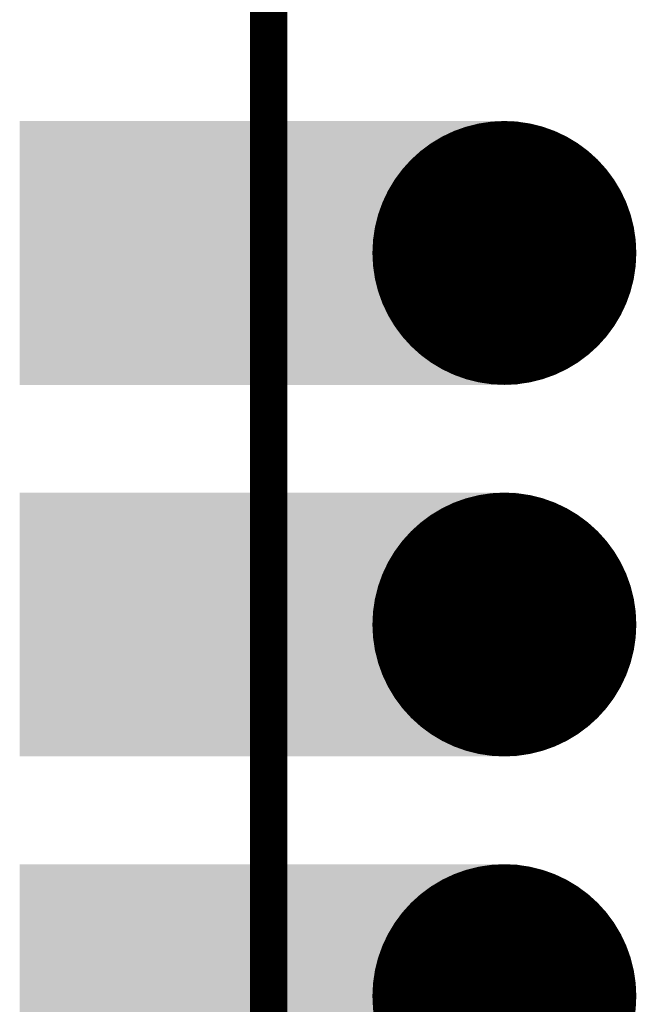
# Model space of a CAD drawing. Header units: millimetres. Extents: x 12.42 to 13.38, y 9.59 to 10.78.
# Tile 11 of 25: x 12.42 to 12.59, y 10.08 to 10.34. Entities that reach past the tile are written whole.
import ezdxf

# ---------------------------------------------------------------- set-up
doc = ezdxf.new("R2010")
doc.units = ezdxf.units.MM
doc.header["$MEASUREMENT"] = 0
for name, color, linetype in [('BottomLayer', 5, 'Continuous'), ('BottomSolder', 6, 'Continuous'), ('KeepOutLayer', 6, 'Continuous'), ('Mechanical1', 6, 'Continuous'), ('MidLayer1', 16, 'Continuous'), ('MidLayer2', 76, 'Continuous'), ('MultiLayer', 9, 'Continuous'), ('TopLayer', 1, 'Continuous'), ('TopSolder', 216, 'Continuous')]:
    doc.layers.add(name, color=color, linetype=linetype)

# ---------------------------------------------------------------- blocks, each defined once
blk = doc.blocks.new('PICO_EDGE_ZERO_98')
at = {"layer": 'BottomLayer', "const_width": 0.0315}
for points in [[(-0.36575, 0.1, 1), (-0.33425, 0.1, 1)], [(-0.36575, 0, 1), (-0.33425, 0, 1)], [(-0.36575, -0.1, 1), (-0.33425, -0.1, 1)]]:
    blk.add_lwpolyline(points, format="xyb", close=True, dxfattribs=at)
at = {"layer": 'BottomLayer'}
for points in [[(-0.47638, 0.0685), (-0.35039, 0.0685), (-0.47638, 0.1315), (-0.35039, 0.1315)], [(-0.47638, -0.0315), (-0.35039, -0.0315), (-0.47638, 0.0315), (-0.35039, 0.0315)], [(-0.47638, -0.1315), (-0.35039, -0.1315), (-0.47638, -0.0685), (-0.35039, -0.0685)]]:
    blk.add_solid(points, dxfattribs=at)
at = {"layer": 'BottomSolder', "const_width": 0.0355}
for points in [[(-0.36775, 0.1, 1), (-0.33225, 0.1, 1)], [(-0.36775, 0, 1), (-0.33225, 0, 1)], [(-0.36775, -0.1, 1), (-0.33225, -0.1, 1)]]:
    blk.add_lwpolyline(points, format="xyb", close=True, dxfattribs=at)
at = {"layer": 'BottomSolder'}
for points in [[(-0.48038, 0.0645), (-0.34639, 0.0645), (-0.48038, 0.1355), (-0.34639, 0.1355)], [(-0.48038, -0.0355), (-0.34639, -0.0355), (-0.48038, 0.0355), (-0.34639, 0.0355)], [(-0.48038, -0.1355), (-0.34639, -0.1355), (-0.48038, -0.0645), (-0.34639, -0.0645)]]:
    blk.add_solid(points, dxfattribs=at)
at = {"layer": 'Mechanical1', "const_width": 0.01}
blk.add_lwpolyline([(-0.41339, -0.51024), (-0.41339, 0.51457)], dxfattribs=at)
at = {"layer": 'MidLayer1', "const_width": 0.0315}
for points in [[(-0.36575, 0.1, 1), (-0.33425, 0.1, 1)], [(-0.36575, 0, 1), (-0.33425, 0, 1)], [(-0.36575, -0.1, 1), (-0.33425, -0.1, 1)]]:
    blk.add_lwpolyline(points, format="xyb", close=True, dxfattribs=at)
at = {"layer": 'MidLayer1'}
for points in [[(-0.47638, 0.0685), (-0.35039, 0.0685), (-0.47638, 0.1315), (-0.35039, 0.1315)], [(-0.47638, -0.0315), (-0.35039, -0.0315), (-0.47638, 0.0315), (-0.35039, 0.0315)], [(-0.47638, -0.1315), (-0.35039, -0.1315), (-0.47638, -0.0685), (-0.35039, -0.0685)]]:
    blk.add_solid(points, dxfattribs=at)
at = {"layer": 'MidLayer2', "const_width": 0.0315}
for points in [[(-0.36575, 0.1, 1), (-0.33425, 0.1, 1)], [(-0.36575, 0, 1), (-0.33425, 0, 1)], [(-0.36575, -0.1, 1), (-0.33425, -0.1, 1)]]:
    blk.add_lwpolyline(points, format="xyb", close=True, dxfattribs=at)
at = {"layer": 'MidLayer2'}
for points in [[(-0.47638, 0.0685), (-0.35039, 0.0685), (-0.47638, 0.1315), (-0.35039, 0.1315)], [(-0.47638, -0.0315), (-0.35039, -0.0315), (-0.47638, 0.0315), (-0.35039, 0.0315)], [(-0.47638, -0.1315), (-0.35039, -0.1315), (-0.47638, -0.0685), (-0.35039, -0.0685)]]:
    blk.add_solid(points, dxfattribs=at)
at = {"layer": 'MultiLayer', "const_width": 0.0315}
for points in [[(-0.36575, 0.1, 1), (-0.33425, 0.1, 1)], [(-0.36575, 0, 1), (-0.33425, 0, 1)], [(-0.36575, -0.1, 1), (-0.33425, -0.1, 1)]]:
    blk.add_lwpolyline(points, format="xyb", close=True, dxfattribs=at)
at = {"layer": 'MultiLayer'}
for points in [[(-0.47638, 0.0685), (-0.35039, 0.0685), (-0.47638, 0.1315), (-0.35039, 0.1315)], [(-0.47638, -0.0315), (-0.35039, -0.0315), (-0.47638, 0.0315), (-0.35039, 0.0315)], [(-0.47638, -0.1315), (-0.35039, -0.1315), (-0.47638, -0.0685), (-0.35039, -0.0685)]]:
    blk.add_solid(points, dxfattribs=at)
at = {"layer": 'TopLayer', "const_width": 0.0315}
for points in [[(-0.36575, 0.1, 1), (-0.33425, 0.1, 1)], [(-0.36575, 0, 1), (-0.33425, 0, 1)], [(-0.36575, -0.1, 1), (-0.33425, -0.1, 1)]]:
    blk.add_lwpolyline(points, format="xyb", close=True, dxfattribs=at)
at = {"layer": 'TopLayer'}
for points in [[(-0.47638, 0.0685), (-0.35039, 0.0685), (-0.47638, 0.1315), (-0.35039, 0.1315)], [(-0.47638, -0.0315), (-0.35039, -0.0315), (-0.47638, 0.0315), (-0.35039, 0.0315)], [(-0.47638, -0.1315), (-0.35039, -0.1315), (-0.47638, -0.0685), (-0.35039, -0.0685)]]:
    blk.add_solid(points, dxfattribs=at)
at = {"layer": 'TopSolder', "const_width": 0.0355}
for points in [[(-0.36775, 0.1, 1), (-0.33225, 0.1, 1)], [(-0.36775, 0, 1), (-0.33225, 0, 1)], [(-0.36775, -0.1, 1), (-0.33225, -0.1, 1)]]:
    blk.add_lwpolyline(points, format="xyb", close=True, dxfattribs=at)
at = {"layer": 'TopSolder'}
for points in [[(-0.48038, 0.0645), (-0.34639, 0.0645), (-0.48038, 0.1355), (-0.34639, 0.1355)], [(-0.48038, -0.0355), (-0.34639, -0.0355), (-0.48038, 0.0355), (-0.34639, 0.0355)], [(-0.48038, -0.1355), (-0.34639, -0.1355), (-0.48038, -0.0645), (-0.34639, -0.0645)]]:
    blk.add_solid(points, dxfattribs=at)

msp = doc.modelspace()

# ---------------------------------------------------------------- linework, layer by layer
at = {"layer": 'KeepOutLayer', "const_width": 0.01}
msp.add_lwpolyline([(12.48622, 9.66937), (12.48622, 10.69417)], dxfattribs=at)

# ---------------------------------------------------------------- block references
msp.add_blockref('PICO_EDGE_ZERO_98', (12.89958, 10.17911))

doc.saveas('drawing.dxf')
